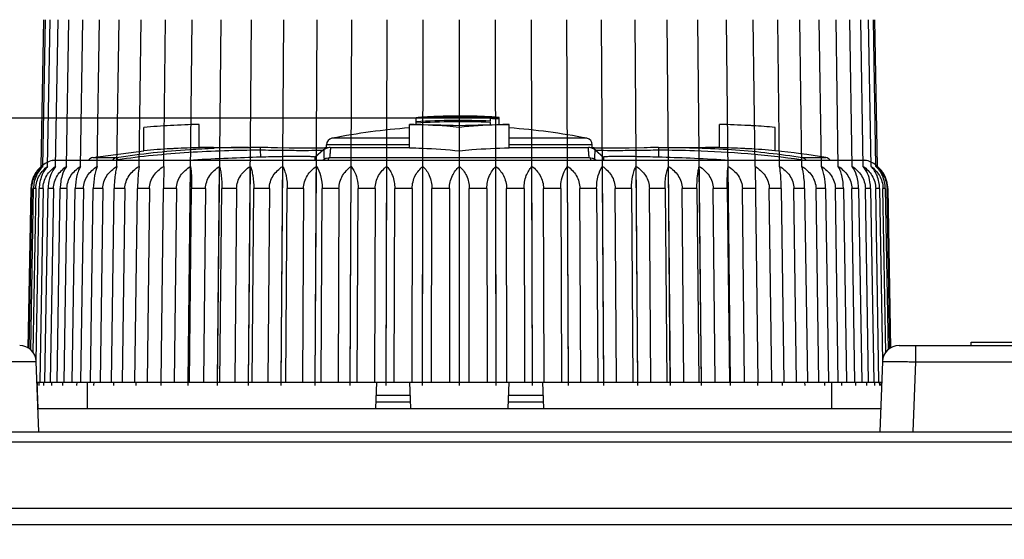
# Model space of a CAD drawing. Header units: millimetres. Extents: x 1117 to 38156, y -1945 to 7303.
# Tile 101 of 256: x 3461 to 3490, y 1320 to 1336. Entities that reach past the tile are written whole.
import ezdxf

# ---------------------------------------------------------------- set-up
doc = ezdxf.new("R2010")
doc.units = ezdxf.units.MM
doc.styles.get("Standard").update_dxf_attribs({"font": 'arial.ttf'})
doc.dimstyles.new('DIMSTYLE_1', dxfattribs={"dimtxt": 4.2, "dimasz": 3.6, "dimexe": 2.5, "dimexo": 0, "dimgap": 1.05, "dimtad": 1, "dimdsep": 46, "dimtxsty": 'Standard', "dimblk": '_FILLED', "dimblk1": '_FILLED', "dimblk2": '_FILLED', "dimcen": 0.09, "dimazin": 2, "dimtp": 0.01, "dimtm": 0.01, "dimtfac": 1, "dimtofl": 0, "dimtmove": 0, "dimatfit": 3, "dimldrblk": '_FILLED', "dimfxl": 0, "dimtolj": 1, "dimarcsym": 0})

# ---------------------------------------------------------------- blocks, each defined once
blk = doc.blocks.new('_FILLED')
at = {"color": 0, "linetype": 'ByBlock'}
blk.add_solid([(0, 0), (-1, 0.1667), (-1, -0.1667)], dxfattribs=at)
blk = doc.blocks.new('*D31')
at = {"color": 0, "linetype": 'Continuous', "lineweight": -2}
for p, q in [((3474.954, 1332.764), (3306.719, 1332.764)), ((3309.219, 1329.164), (3309.219, 1126.627)), ((3367.644, 1123.027), (3306.719, 1123.027))]:
    blk.add_line(p, q, dxfattribs=at)
at = {"layer": 'Defpoints', "color": 0, "linetype": 'Continuous'}
for p in [(3474.954, 1332.764), (3309.219, 1123.027), (3367.644, 1123.027)]:
    blk.add_point(p, dxfattribs=at)
at = {"color": 0, "linetype": 'Continuous', "lineweight": -2, "xscale": 3.6, "yscale": 3.6, "zscale": 3.6}
for p, rotation in [((3309.219, 1332.764), 90), ((3309.219, 1123.027), 270)]:
    blk.add_blockref('_FILLED', p, dxfattribs=dict(at, rotation=rotation))
at = {"color": 0, "linetype": 'Continuous', "insert": (3294.836, 1203.743), "char_height": 10, "width": 18.50625, "attachment_point": 2, "rotation": 90, "line_spacing_factor": 0.9}
blk.add_mtext('\\A1;209.74', dxfattribs=at)

msp = doc.modelspace()

# ---------------------------------------------------------------- linework, layer by layer
at = {"linetype": 'Continuous'}
for p, q in [((3461.168, 1331.314), (3461.245, 1335.725)), ((3461.216, 1331.314), (3461.293, 1335.725)), ((3461.36, 1331.314), (3461.436, 1335.725)), ((3461.597, 1331.314), (3461.672, 1335.725)), ((3461.927, 1331.314), (3462, 1335.725)), ((3462.348, 1331.314), (3462.417, 1335.725)), ((3462.855, 1331.314), (3462.921, 1335.725)), ((3463.444, 1331.314), (3463.508, 1335.725)), ((3464.113, 1331.314), (3464.172, 1335.725)), ((3464.855, 1331.314), (3464.909, 1335.725)), ((3465.59, 1324.727), (3465.714, 1335.725)), ((3466.469, 1324.727), (3466.579, 1335.725)), ((3467.404, 1324.727), (3467.499, 1335.725)), ((3468.386, 1324.727), (3468.467, 1335.725)), ((3469.41, 1324.727), (3469.476, 1335.725)), ((3470.467, 1324.727), (3470.516, 1335.725)), ((3471.548, 1324.727), (3471.582, 1335.725)), ((3472.647, 1324.727), (3472.663, 1335.725)), ((3473.754, 1324.727), (3473.754, 1335.725)), ((3474.86, 1324.727), (3474.844, 1335.725)), ((3475.959, 1324.727), (3475.926, 1335.725)), ((3477.041, 1324.727), (3476.991, 1335.725)), ((3478.097, 1324.727), (3478.032, 1335.725)), ((3479.121, 1324.727), (3479.04, 1335.725)), ((3480.104, 1324.727), (3480.008, 1335.725)), ((3481.038, 1324.727), (3480.928, 1335.725)), ((3481.917, 1324.727), (3481.794, 1335.725)), ((3482.652, 1331.314), (3482.598, 1335.725)), ((3483.394, 1331.314), (3483.335, 1335.725)), ((3484.063, 1331.314), (3483.999, 1335.725)), ((3484.652, 1331.314), (3484.586, 1335.725)), ((3485.159, 1331.314), (3485.09, 1335.725)), ((3485.58, 1331.314), (3485.507, 1335.725)), ((3485.91, 1331.314), (3485.835, 1335.725)), ((3486.147, 1331.314), (3486.072, 1335.725)), ((3486.291, 1331.314), (3486.214, 1335.725)), ((3486.339, 1331.314), (3486.262, 1335.725)), ((3465.919, 1331.874), (3465.919, 1332.574)), ((3472.254, 1331.874), (3472.254, 1332.574)), ((3472.454, 1332.572), (3472.454, 1332.777)), ((3474.688, 1332.673), (3474.688, 1332.751)), ((3474.688, 1332.567), (3474.688, 1332.635)), ((3474.954, 1332.571), (3474.954, 1332.785)), ((3475.254, 1331.874), (3475.254, 1332.574)), ((3481.588, 1331.874), (3481.588, 1332.574)), ((3464.254, 1331.782), (3464.254, 1332.485)), ((3473.754, 1331.782), (3473.754, 1332.485)), ((3483.254, 1331.782), (3483.254, 1332.485)), ((3469.754, 1331.87), (3469.754, 1331.963)), ((3472.254, 1331.963), (3469.754, 1331.963)), ((3472.254, 1332.159), (3469.916, 1332.159)), ((3477.592, 1332.159), (3475.254, 1332.159)), ((3477.754, 1331.963), (3475.254, 1331.963)), ((3477.754, 1331.87), (3477.754, 1331.963)), ((3462.721, 1331.58), (3464.254, 1331.782)), ((3466.35, 1331.882), (3467.452, 1331.882)), ((3467.756, 1331.808), (3467.764, 1331.591)), ((3468.276, 1331.872), (3468.087, 1331.876)), ((3468.628, 1331.865), (3468.276, 1331.872)), ((3468.789, 1331.862), (3468.628, 1331.865)), ((3468.939, 1331.86), (3468.789, 1331.862)), ((3469.668, 1331.808), (3469.416, 1331.591)), ((3469.644, 1331.806), (3469.664, 1331.807)), ((3469.683, 1331.866), (3469.653, 1331.865)), ((3469.702, 1331.832), (3469.668, 1331.808)), ((3469.868, 1331.882), (3472.254, 1331.882)), ((3475.254, 1331.882), (3477.64, 1331.882)), ((3477.839, 1331.808), (3477.839, 1331.808)), ((3477.839, 1331.808), (3478.091, 1331.591)), ((3479.748, 1331.88), (3479.606, 1331.879)), ((3479.751, 1331.808), (3479.743, 1331.591)), ((3479.747, 1331.88), (3480.028, 1331.882)), ((3480.028, 1331.882), (3481.157, 1331.882)), ((3461.496, 1331.493), (3461.554, 1331.501)), ((3486.011, 1331.493), (3461.496, 1331.493)), ((3461.554, 1331.501), (3485.954, 1331.501)), ((3462.721, 1331.58), (3463.436, 1331.58)), ((3463.477, 1331.501), (3463.465, 1331.523)), ((3469.681, 1331.523), (3469.651, 1331.501)), ((3469.845, 1331.58), (3477.662, 1331.58)), ((3477.856, 1331.501), (3477.827, 1331.523)), ((3484.042, 1331.523), (3484.03, 1331.501)), ((3484.071, 1331.58), (3484.787, 1331.58)), ((3486.011, 1331.493), (3485.954, 1331.501)), ((3464.855, 1331.314), (3464.846, 1330.647)), ((3465.591, 1324.827), (3465.664, 1331.314)), ((3466.47, 1324.827), (3466.535, 1331.314)), ((3467.404, 1324.827), (3467.461, 1331.314)), ((3468.387, 1324.827), (3468.435, 1331.314)), ((3469.41, 1324.827), (3469.449, 1331.314)), ((3470.467, 1324.827), (3470.496, 1331.314)), ((3471.548, 1324.827), (3471.568, 1331.314)), ((3472.647, 1324.827), (3472.657, 1331.314)), ((3473.754, 1324.827), (3473.754, 1331.314)), ((3474.86, 1324.827), (3474.85, 1331.314)), ((3475.959, 1324.827), (3475.939, 1331.314)), ((3477.04, 1324.827), (3477.011, 1331.314)), ((3478.097, 1324.827), (3478.058, 1331.314)), ((3479.12, 1324.827), (3479.072, 1331.314)), ((3480.103, 1324.827), (3480.046, 1331.314)), ((3481.037, 1324.827), (3480.972, 1331.314)), ((3481.916, 1324.827), (3481.843, 1331.314)), ((3482.652, 1331.314), (3482.733, 1324.827)), ((3460.775, 1325.847), (3460.859, 1330.647)), ((3460.882, 1330.647), (3460.798, 1325.834)), ((3460.849, 1325.8), (3460.934, 1330.647)), ((3460.882, 1330.647), (3460.859, 1330.647)), ((3461.003, 1330.647), (3460.918, 1325.716)), ((3461.003, 1330.647), (3460.934, 1330.647)), ((3461.017, 1325.457), (3461.106, 1330.647)), ((3461.221, 1330.647), (3461.106, 1330.647)), ((3461.221, 1330.647), (3461.123, 1324.827)), ((3461.277, 1324.827), (3461.375, 1330.647)), ((3461.534, 1330.647), (3461.375, 1330.647)), ((3461.534, 1330.647), (3461.439, 1324.827)), ((3461.643, 1324.827), (3461.738, 1330.647)), ((3461.941, 1330.647), (3461.738, 1330.647)), ((3461.941, 1330.647), (3461.849, 1324.827)), ((3462.101, 1324.827), (3462.193, 1330.647)), ((3462.437, 1330.647), (3462.193, 1330.647)), ((3462.437, 1330.647), (3462.349, 1324.827)), ((3462.647, 1324.827), (3462.735, 1330.647)), ((3463.019, 1330.647), (3462.735, 1330.647)), ((3463.019, 1330.647), (3462.936, 1324.827)), ((3463.278, 1324.827), (3463.362, 1330.647)), ((3463.684, 1330.647), (3463.362, 1330.647)), ((3463.684, 1330.647), (3463.606, 1324.827)), ((3463.989, 1324.827), (3464.067, 1330.647)), ((3464.424, 1330.647), (3464.067, 1330.647)), ((3464.424, 1330.647), (3464.353, 1324.827)), ((3464.774, 1324.827), (3464.846, 1330.647)), ((3465.236, 1330.647), (3464.846, 1330.647)), ((3465.236, 1330.647), (3465.171, 1324.827)), ((3465.628, 1324.827), (3465.693, 1330.647)), ((3466.113, 1330.647), (3465.693, 1330.647)), ((3466.113, 1330.647), (3466.055, 1324.827)), ((3466.543, 1324.827), (3466.602, 1330.647)), ((3467.048, 1330.647), (3466.602, 1330.647)), ((3467.048, 1330.647), (3466.997, 1324.827)), ((3467.514, 1324.827), (3467.564, 1330.647)), ((3468.034, 1330.647), (3467.564, 1330.647)), ((3468.034, 1330.647), (3467.991, 1324.827)), ((3468.531, 1324.827), (3468.574, 1330.647)), ((3469.063, 1330.647), (3468.574, 1330.647)), ((3469.063, 1330.647), (3469.028, 1324.827)), ((3469.589, 1324.827), (3469.623, 1330.647)), ((3470.128, 1330.647), (3469.623, 1330.647)), ((3470.128, 1330.647), (3470.102, 1324.827)), ((3470.678, 1324.827), (3470.704, 1330.647)), ((3471.221, 1330.647), (3470.704, 1330.647)), ((3471.221, 1330.647), (3471.203, 1324.827)), ((3471.79, 1324.827), (3471.808, 1330.647)), ((3472.333, 1330.647), (3471.808, 1330.647)), ((3472.333, 1330.647), (3472.324, 1324.827)), ((3472.918, 1324.827), (3472.927, 1330.647)), ((3473.455, 1330.647), (3472.927, 1330.647)), ((3473.455, 1330.647), (3473.455, 1324.827)), ((3474.052, 1324.827), (3474.052, 1330.647)), ((3474.58, 1330.647), (3474.052, 1330.647)), ((3474.58, 1330.647), (3474.589, 1324.827)), ((3475.183, 1324.827), (3475.174, 1330.647)), ((3475.699, 1330.647), (3475.174, 1330.647)), ((3475.699, 1330.647), (3475.717, 1324.827)), ((3476.304, 1324.827), (3476.286, 1330.647)), ((3476.803, 1330.647), (3476.286, 1330.647)), ((3476.803, 1330.647), (3476.829, 1324.827)), ((3477.405, 1324.827), (3477.379, 1330.647)), ((3477.884, 1330.647), (3477.379, 1330.647)), ((3477.884, 1330.647), (3477.918, 1324.827)), ((3478.479, 1324.827), (3478.444, 1330.647)), ((3478.933, 1330.647), (3478.444, 1330.647)), ((3478.933, 1330.647), (3478.976, 1324.827)), ((3479.516, 1324.827), (3479.473, 1330.647)), ((3479.943, 1330.647), (3479.473, 1330.647)), ((3479.943, 1330.647), (3479.993, 1324.827)), ((3480.51, 1324.827), (3480.459, 1330.647)), ((3480.905, 1330.647), (3480.459, 1330.647)), ((3480.905, 1330.647), (3480.964, 1324.827)), ((3481.452, 1324.827), (3481.394, 1330.647)), ((3481.814, 1330.647), (3481.394, 1330.647)), ((3481.814, 1330.647), (3481.879, 1324.827)), ((3482.336, 1324.827), (3482.271, 1330.647)), ((3482.661, 1330.647), (3482.271, 1330.647)), ((3483.154, 1324.827), (3483.083, 1330.647)), ((3483.44, 1330.647), (3483.083, 1330.647)), ((3483.44, 1330.647), (3483.518, 1324.827)), ((3483.901, 1324.827), (3483.823, 1330.647)), ((3484.145, 1330.647), (3483.823, 1330.647)), ((3484.145, 1330.647), (3484.229, 1324.827)), ((3484.571, 1324.827), (3484.488, 1330.647)), ((3484.772, 1330.647), (3484.488, 1330.647)), ((3484.772, 1330.647), (3484.86, 1324.827)), ((3485.158, 1324.827), (3485.07, 1330.647)), ((3485.314, 1330.647), (3485.07, 1330.647)), ((3485.314, 1330.647), (3485.406, 1324.827)), ((3485.658, 1324.827), (3485.566, 1330.647)), ((3485.769, 1330.647), (3485.566, 1330.647)), ((3485.769, 1330.647), (3485.864, 1324.827)), ((3486.068, 1324.827), (3485.973, 1330.647)), ((3486.132, 1330.647), (3485.973, 1330.647)), ((3486.132, 1330.647), (3486.23, 1324.827)), ((3486.384, 1324.827), (3486.286, 1330.647)), ((3486.401, 1330.647), (3486.286, 1330.647)), ((3486.401, 1330.647), (3486.49, 1325.457)), ((3486.589, 1325.716), (3486.504, 1330.647)), ((3486.573, 1330.647), (3486.504, 1330.647)), ((3486.573, 1330.647), (3486.658, 1325.8)), ((3486.709, 1325.834), (3486.625, 1330.647)), ((3486.648, 1330.647), (3486.625, 1330.647)), ((3486.648, 1330.647), (3486.732, 1325.847)), ((3489.154, 1325.927), (3489.154, 1326.027)), ((3489.154, 1326.027), (3500.062, 1326.027)), ((3486.989, 1325.927), (3500.399, 1325.927)), ((3487.489, 1325.436), (3487.489, 1325.927)), ((3461.099, 1323.327), (3461.018, 1325.446)), ((3486.489, 1325.446), (3486.408, 1323.327)), ((3487.408, 1323.327), (3487.489, 1325.436)), ((3487.489, 1325.436), (3500.899, 1325.436)), ((3461.072, 1324.027), (3461.042, 1324.828)), ((3461.042, 1324.827), (3486.465, 1324.827)), ((3461.054, 1324.727), (3461.055, 1324.828)), ((3461.102, 1324.727), (3461.104, 1324.827)), ((3461.246, 1324.727), (3461.248, 1324.828)), ((3461.486, 1324.727), (3461.488, 1324.827)), ((3461.819, 1324.727), (3461.821, 1324.828)), ((3462.243, 1324.727), (3462.245, 1324.827)), ((3462.554, 1324.827), (3462.554, 1324.027)), ((3462.755, 1324.727), (3462.756, 1324.827)), ((3463.35, 1324.727), (3463.352, 1324.827)), ((3464.025, 1324.727), (3464.026, 1324.827)), ((3464.773, 1324.727), (3464.774, 1324.827)), ((3471.254, 1324.827), (3471.226, 1324.027)), ((3472.254, 1324.827), (3472.281, 1324.027)), ((3475.226, 1324.027), (3475.254, 1324.827)), ((3476.254, 1324.827), (3476.281, 1324.027)), ((3482.734, 1324.727), (3482.733, 1324.827)), ((3483.482, 1324.727), (3483.481, 1324.827)), ((3484.157, 1324.727), (3484.155, 1324.827)), ((3484.752, 1324.727), (3484.751, 1324.827)), ((3484.954, 1324.827), (3484.954, 1324.027)), ((3485.264, 1324.727), (3485.262, 1324.827)), ((3485.688, 1324.727), (3485.686, 1324.828)), ((3486.021, 1324.727), (3486.019, 1324.827)), ((3486.261, 1324.727), (3486.259, 1324.828)), ((3486.405, 1324.727), (3486.403, 1324.827)), ((3486.454, 1324.727), (3486.452, 1324.828)), ((3471.233, 1324.227), (3472.274, 1324.227)), ((3471.24, 1324.427), (3472.267, 1324.427)), ((3475.233, 1324.227), (3476.274, 1324.227)), ((3475.24, 1324.427), (3476.267, 1324.427)), ((3461.072, 1324.027), (3486.435, 1324.027)), ((3445.004, 1323.327), (3502.504, 1323.327)), ((3444.254, 1323.027), (3503.254, 1323.027)), ((3510.254, 1321.027), (3437.254, 1321.027)), ((3510.254, 1320.536), (3437.254, 1320.536))]:
    msp.add_line(p, q, dxfattribs=at)
for points in [[(3468.087, 1331.876), (3467.99, 1331.877), (3467.891, 1331.879), (3467.759, 1331.88)], [(3469.653, 1331.865), (3469.622, 1331.864), (3469.587, 1331.863), (3469.55, 1331.862), (3469.51, 1331.861), (3469.466, 1331.86), (3469.42, 1331.859), (3469.371, 1331.859), (3469.318, 1331.858), (3469.263, 1331.858), (3469.204, 1331.858), (3469.142, 1331.858), (3469.077, 1331.859), (3469.01, 1331.859), (3468.939, 1331.86)], [(3469.795, 1331.873), (3469.783, 1331.872), (3469.769, 1331.871), (3469.751, 1331.87), (3469.731, 1331.869), (3469.708, 1331.868), (3469.682, 1331.866)], [(3469.751, 1331.87), (3469.731, 1331.869), (3469.708, 1331.868), (3469.683, 1331.866)], [(3469.868, 1331.882), (3469.83, 1331.879), (3469.741, 1331.854), (3469.702, 1331.832)], [(3477.839, 1331.808), (3477.793, 1331.84), (3477.684, 1331.879), (3477.64, 1331.882)], [(3478.86, 1331.865), (3478.698, 1331.862), (3478.621, 1331.861), (3478.547, 1331.86), (3478.476, 1331.859), (3478.408, 1331.858), (3478.343, 1331.858), (3478.282, 1331.858), (3478.223, 1331.858), (3478.168, 1331.858), (3478.116, 1331.859), (3478.067, 1331.859), (3478.021, 1331.86), (3477.978, 1331.861), (3477.938, 1331.862), (3477.901, 1331.863), (3477.868, 1331.864), (3477.837, 1331.866), (3477.81, 1331.867), (3477.785, 1331.868), (3477.763, 1331.87), (3477.745, 1331.871), (3477.729, 1331.872), (3477.716, 1331.873), (3477.706, 1331.874), (3477.699, 1331.875), (3477.698, 1331.875)], [(3479.606, 1331.879), (3479.506, 1331.877), (3479.407, 1331.875), (3479.311, 1331.874), (3478.86, 1331.865)]]:
    msp.add_lwpolyline(points, dxfattribs=at)
for centre, radius, start, end in [((3473.68, 1317.687), 15.14, 92.902, 94.6464), ((3473.754, 1312.327), 20.472, 86.6396, 93.6408), ((3473.841, 1317.896), 14.931, 91.7591, 93.8978), ((3473.754, 1312.327), 20.486, 86.6419, 92.5954), ((3473.679, 1317.706), 15.12, 90.7957, 92.9018), ((3473.84, 1317.91), 14.917, 90.3333, 91.7587), ((3473.84, 1317.912), 14.915, 89.1104, 90.3332), ((3473.84, 1317.895), 14.931, 85.7221, 89.1094), ((3466.164, 1311.771), 20.802, 93.0596, 95.2695), ((3466.431, 1306.638), 25.941, 91.1302, 93.0439), ((3473.754, 1312.327), 20.368, 87.3716, 93.6595), ((3473.754, 1312.327), 20.33, 87.3666, 93.6663), ((3473.754, 1312.327), 20.446, 86.6353, 87.3816), ((3481.076, 1306.638), 25.941, 86.9561, 88.8698), ((3481.248, 1310.197), 22.378, 86.5512, 86.9111), ((3481.368, 1312.078), 20.494, 84.7202, 86.5701), ((3473.754, 1312.327), 20.2, 94.2612, 100.9528), ((3473.754, 1312.327), 20.2, 79.0472, 85.7387), ((3469.954, 1331.963), 0.2, 100.9528, 180), ((3477.554, 1331.963), 0.2, 0, 79.0472), ((3466.164, 1311.712), 20.161, 93.1571, 95.4376), ((3466.306, 1309.355), 22.522, 92.8166, 93.1872), ((3466.45, 1306.135), 25.745, 91.18, 92.7841), ((3466.35, 1309.882), 22, 90, 91.1224), ((3467.44, 1303.325), 28.557, 90.074, 92.143), ((3467.451, 1300.697), 31.185, 89.4346, 89.9981), ((3481.157, 1309.882), 22, 88.8776, 90), ((3481.057, 1306.135), 25.745, 87.2158, 88.82), ((3481.201, 1309.355), 22.522, 86.8128, 87.1833), ((3481.343, 1311.712), 20.161, 84.5624, 86.8429), ((3481.157, 1309.882), 22, 80.5033, 84.5309), ((3461.755, 1330.631), 0.9, 106.7249, 130.6652), ((3462.754, 1331.383), 0.2, 99.4967, 143.3393), ((3484.754, 1331.383), 0.2, 36.6607, 80.5033), ((3485.752, 1330.631), 0.9, 49.3348, 73.2751), ((3461.761, 1330.635), 0.902, 153.7863, 157.77), ((3461.749, 1330.641), 0.889, 145.7923, 153.8019), ((3461.745, 1330.644), 0.884, 142.2943, 145.7894), ((3461.741, 1330.647), 0.878, 130.6695, 142.3007), ((3461.741, 1330.648), 0.878, 130.667, 142.3035), ((3485.766, 1330.647), 0.878, 37.6992, 49.3305), ((3485.766, 1330.648), 0.878, 37.6965, 49.333), ((3485.761, 1330.644), 0.884, 34.2058, 37.7), ((3485.762, 1330.644), 0.884, 34.2106, 37.7057), ((3485.755, 1330.64), 0.892, 26.217, 34.2002), ((3485.75, 1330.637), 0.897, 22.2086, 26.2142), ((3461.783, 1330.63), 0.925, 168.9291, 178.4405), ((3461.778, 1330.631), 0.92, 168.9048, 178.5599), ((3461.773, 1330.631), 0.915, 165.5547, 168.8914), ((3461.764, 1330.634), 0.905, 157.7718, 165.5766), ((3485.737, 1330.632), 0.911, 14.4537, 22.2045), ((3485.743, 1330.634), 0.906, 11.0827, 14.452), ((3485.724, 1330.63), 0.925, 1.5595, 11.0709), ((3461.769, 1330.631), 0.91, 178.5549, 178.9996), ((3461.722, 1330.632), 0.84, 178.6553, 179.0034), ((3461.789, 1330.633), 0.787, 178.2332, 179.0145), ((3485.717, 1330.633), 0.788, 0.9854, 1.7133), ((3485.744, 1330.631), 0.904, 1.0005, 1.5413), ((3460.518, 1325.427), 0.5, 2.1763, 90), ((3486.989, 1325.427), 0.5, 90, 177.8237)]:
    msp.add_arc(centre, radius, start, end, dxfattribs=at)
for points in [[(3472.254, 1332.574), (3472.754, 1332.57), (3473.254, 1332.561), (3473.754, 1332.545)], [(3473.754, 1332.545), (3474.253, 1332.561), (3474.753, 1332.57), (3475.254, 1332.574)], [(3463.465, 1331.523), (3463.449, 1331.518), (3463.433, 1331.512), (3463.418, 1331.504)], [(3484.042, 1331.523), (3484.058, 1331.518), (3484.074, 1331.512), (3484.089, 1331.504)]]:
    msp.add_open_spline(points, degree=3, dxfattribs=at)
for points, knots in [([(3473.754, 1332.485), (3473.629, 1332.497), (3473.13, 1332.543), (3472.629, 1332.566), (3472.254, 1332.574)], [0, 0, 0, 0, 0.250312, 1, 1, 1, 1]), ([(3475.254, 1332.574), (3475.128, 1332.572), (3474.628, 1332.556), (3474.127, 1332.523), (3473.754, 1332.485)], [0, 0, 0, 0, 0.249811, 1, 1, 1, 1]), ([(3463.436, 1331.58), (3464.164, 1331.695), (3465.144, 1331.802), (3466.126, 1331.852), (3466.372, 1331.862)], [0, 0, 0, 0, 0.74993, 1, 1, 1, 1]), ([(3463.465, 1331.523), (3464.175, 1331.621), (3465.247, 1331.727), (3466.68, 1331.796), (3467.398, 1331.807), (3467.756, 1331.808)], [0, 0, 0, 0, 0.499952, 0.749975, 1, 1, 1, 1]), ([(3467.759, 1331.88), (3467.759, 1331.88), (3467.759, 1331.878), (3467.758, 1331.875), (3467.758, 1331.869), (3467.758, 1331.861), (3467.757, 1331.85), (3467.757, 1331.832), (3467.756, 1331.818), (3467.756, 1331.808)], [0, 0, 0, 0, 0.016753, 0.065586, 0.146364, 0.258538, 0.401234, 0.573491, 1, 1, 1, 1]), ([(3467.756, 1331.808), (3467.977, 1331.807), (3468.39, 1331.802), (3468.945, 1331.794), (3469.354, 1331.796), (3469.57, 1331.801), (3469.644, 1331.806)], [0, 0, 0, 0, 0.350053, 0.656713, 0.882587, 1, 1, 1, 1]), ([(3469.664, 1331.807), (3469.665, 1331.807), (3469.666, 1331.808), (3469.668, 1331.807), (3469.668, 1331.808)], [0, 0, 0, 0, 0.730701, 1, 1, 1, 1]), ([(3469.668, 1331.808), (3469.669, 1331.807), (3469.669, 1331.806), (3469.669, 1331.804), (3469.669, 1331.801), (3469.669, 1331.799)], [0, 0, 0, 0, 0.086331, 0.27855, 1, 1, 1, 1]), ([(3469.669, 1331.799), (3469.668, 1331.788), (3469.67, 1331.759), (3469.672, 1331.703), (3469.675, 1331.622), (3469.679, 1331.559), (3469.681, 1331.523)], [0, 0, 0, 0, 0.113426, 0.314436, 0.608324, 1, 1, 1, 1]), ([(3469.868, 1331.882), (3469.869, 1331.882), (3469.869, 1331.88), (3469.87, 1331.877), (3469.87, 1331.871), (3469.87, 1331.859), (3469.87, 1331.839), (3469.868, 1331.807), (3469.864, 1331.764), (3469.859, 1331.712), (3469.853, 1331.65), (3469.848, 1331.605), (3469.845, 1331.58)], [0, 0, 0, 0, 0.004769, 0.015577, 0.033536, 0.05894, 0.132858, 0.238762, 0.377707, 0.550478, 0.757776, 1, 1, 1, 1]), ([(3472.254, 1331.874), (3472.379, 1331.871), (3472.879, 1331.856), (3473.38, 1331.821), (3473.754, 1331.782)], [0, 0, 0, 0, 0.249799, 1, 1, 1, 1]), ([(3473.754, 1331.782), (3473.878, 1331.795), (3474.377, 1331.842), (3474.878, 1331.865), (3475.254, 1331.874)], [0, 0, 0, 0, 0.250332, 1, 1, 1, 1]), ([(3477.662, 1331.58), (3477.659, 1331.605), (3477.654, 1331.65), (3477.648, 1331.712), (3477.643, 1331.765), (3477.639, 1331.807), (3477.637, 1331.839), (3477.636, 1331.861), (3477.637, 1331.874), (3477.638, 1331.88), (3477.639, 1331.882), (3477.64, 1331.882)], [0, 0, 0, 0, 0.24219, 0.449301, 0.621966, 0.760765, 0.86655, 0.940397, 0.983695, 0.994755, 1, 1, 1, 1]), ([(3477.827, 1331.523), (3477.829, 1331.563), (3477.832, 1331.619), (3477.835, 1331.689), (3477.836, 1331.728), (3477.837, 1331.759), (3477.838, 1331.781), (3477.838, 1331.796), (3477.839, 1331.804), (3477.839, 1331.806)], [0, 0, 0, 0, 0.428375, 0.595758, 0.733005, 0.841099, 0.921038, 0.973497, 1, 1, 1, 1]), ([(3477.839, 1331.808), (3477.839, 1331.807), (3477.84, 1331.807), (3477.841, 1331.807), (3477.844, 1331.807), (3477.849, 1331.807), (3477.859, 1331.806), (3477.867, 1331.806), (3477.871, 1331.805)], [0, 0, 0, 0, 0.019269, 0.069159, 0.149501, 0.260045, 0.570834, 1, 1, 1, 1]), ([(3477.839, 1331.806), (3477.839, 1331.807), (3477.839, 1331.807), (3477.839, 1331.807), (3477.839, 1331.807)], [0, 0, 0, 0, 0.580509, 1, 1, 1, 1]), ([(3477.871, 1331.805), (3477.948, 1331.801), (3478.167, 1331.795), (3478.577, 1331.794), (3479.127, 1331.802), (3479.534, 1331.807), (3479.751, 1331.808)], [0, 0, 0, 0, 0.123001, 0.349997, 0.654282, 1, 1, 1, 1]), ([(3479.748, 1331.88), (3479.748, 1331.88), (3479.748, 1331.878), (3479.749, 1331.875), (3479.749, 1331.869), (3479.749, 1331.861), (3479.75, 1331.85), (3479.75, 1331.832), (3479.751, 1331.818), (3479.751, 1331.808)], [0, 0, 0, 0, 0.017114, 0.066039, 0.146833, 0.258978, 0.401607, 0.573767, 1, 1, 1, 1]), ([(3479.751, 1331.808), (3480.109, 1331.807), (3481.543, 1331.784), (3482.977, 1331.67), (3484.042, 1331.523)], [0, 0, 0, 0, 0.250082, 1, 1, 1, 1]), ([(3480.055, 1331.882), (3480.727, 1331.882), (3482.071, 1331.837), (3483.408, 1331.685), (3484.071, 1331.58)], [0, 0, 0, 0, 0.500031, 1, 1, 1, 1]), ([(3463.436, 1331.58), (3463.412, 1331.576), (3463.366, 1331.557), (3463.331, 1331.522), (3463.317, 1331.502)], [0, 0, 0, 0, 0.494351, 1, 1, 1, 1]), ([(3463.436, 1331.58), (3463.439, 1331.579), (3463.444, 1331.574), (3463.455, 1331.555), (3463.461, 1331.537), (3463.465, 1331.523)], [0, 0, 0, 0, 0.125767, 0.33082, 1, 1, 1, 1]), ([(3467.764, 1331.591), (3467.442, 1331.581), (3466.771, 1331.556), (3466.101, 1331.523), (3465.752, 1331.503)], [0, 0, 0, 0, 0.480033, 1, 1, 1, 1]), ([(3469.416, 1331.591), (3469.416, 1331.592), (3469.414, 1331.594), (3469.403, 1331.597), (3469.38, 1331.6), (3469.341, 1331.603), (3469.287, 1331.605), (3469.219, 1331.607), (3469.137, 1331.608), (3469.041, 1331.609), (3468.933, 1331.609), (3468.814, 1331.609), (3468.635, 1331.608), (3468.393, 1331.605), (3468.086, 1331.599), (3467.873, 1331.594), (3467.764, 1331.591)], [0, 0, 0, 0, 0.001749, 0.005467, 0.019875, 0.043555, 0.07626, 0.117769, 0.16774, 0.225751, 0.291279, 0.363678, 0.442202, 0.614576, 0.802512, 1, 1, 1, 1]), ([(3469.415, 1331.503), (3469.415, 1331.52), (3469.414, 1331.55), (3469.415, 1331.579), (3469.416, 1331.591)], [0, 0, 0, 0, 0.605859, 1, 1, 1, 1]), ([(3469.681, 1331.523), (3469.68, 1331.521), (3469.677, 1331.516), (3469.676, 1331.509), (3469.676, 1331.504)], [0, 0, 0, 0, 0.217119, 1, 1, 1, 1]), ([(3469.681, 1331.523), (3469.704, 1331.54), (3469.757, 1331.568), (3469.816, 1331.579), (3469.845, 1331.58)], [0, 0, 0, 0, 0.499345, 1, 1, 1, 1]), ([(3469.845, 1331.58), (3469.834, 1331.575), (3469.815, 1331.549), (3469.805, 1331.52), (3469.8, 1331.502)], [0, 0, 0, 0, 0.400081, 1, 1, 1, 1]), ([(3477.662, 1331.58), (3477.673, 1331.575), (3477.693, 1331.549), (3477.702, 1331.52), (3477.707, 1331.502)], [0, 0, 0, 0, 0.400088, 1, 1, 1, 1]), ([(3477.662, 1331.58), (3477.691, 1331.579), (3477.75, 1331.568), (3477.803, 1331.54), (3477.827, 1331.523)], [0, 0, 0, 0, 0.500656, 1, 1, 1, 1]), ([(3477.827, 1331.523), (3477.827, 1331.521), (3477.83, 1331.516), (3477.831, 1331.509), (3477.831, 1331.504)], [0, 0, 0, 0, 0.217119, 1, 1, 1, 1]), ([(3479.743, 1331.591), (3479.634, 1331.594), (3479.421, 1331.599), (3479.114, 1331.605), (3478.872, 1331.608), (3478.694, 1331.609), (3478.574, 1331.609), (3478.466, 1331.609), (3478.37, 1331.608), (3478.288, 1331.607), (3478.22, 1331.605), (3478.166, 1331.603), (3478.127, 1331.6), (3478.104, 1331.597), (3478.093, 1331.594), (3478.091, 1331.592), (3478.091, 1331.591)], [0, 0, 0, 0, 0.197486, 0.385422, 0.557796, 0.63632, 0.708719, 0.774248, 0.832259, 0.88223, 0.923739, 0.956445, 0.980125, 0.994533, 0.998251, 1, 1, 1, 1]), ([(3478.091, 1331.591), (3478.093, 1331.579), (3478.093, 1331.549), (3478.092, 1331.52), (3478.092, 1331.503)], [0, 0, 0, 0, 0.402631, 1, 1, 1, 1]), ([(3481.756, 1331.503), (3481.403, 1331.523), (3480.732, 1331.557), (3480.06, 1331.581), (3479.743, 1331.591)], [0, 0, 0, 0, 0.526792, 1, 1, 1, 1]), ([(3484.042, 1331.523), (3484.046, 1331.537), (3484.052, 1331.555), (3484.063, 1331.574), (3484.069, 1331.579), (3484.071, 1331.58)], [0, 0, 0, 0, 0.669259, 0.874298, 1, 1, 1, 1]), ([(3484.071, 1331.58), (3484.095, 1331.576), (3484.141, 1331.557), (3484.176, 1331.522), (3484.19, 1331.502)], [0, 0, 0, 0, 0.494352, 1, 1, 1, 1]), ([(3460.882, 1330.652), (3460.883, 1330.72), (3460.903, 1330.854), (3460.976, 1331.037), (3461.082, 1331.192), (3461.17, 1331.277), (3461.216, 1331.314)], [0, 0, 0, 0, 0.267032, 0.524622, 0.768725, 1, 1, 1, 1]), ([(3461.216, 1331.314), (3461.134, 1331.236), (3460.989, 1331.028), (3460.936, 1330.779), (3460.934, 1330.647)], [0, 0, 0, 0, 0.462117, 1, 1, 1, 1]), ([(3461.003, 1330.657), (3461.005, 1330.725), (3461.026, 1330.858), (3461.105, 1331.041), (3461.218, 1331.194), (3461.311, 1331.277), (3461.36, 1331.314)], [0, 0, 0, 0, 0.263088, 0.518819, 0.764248, 1, 1, 1, 1]), ([(3461.36, 1331.314), (3461.284, 1331.234), (3461.154, 1331.022), (3461.109, 1330.779), (3461.106, 1330.647)], [0, 0, 0, 0, 0.454702, 1, 1, 1, 1]), ([(3461.221, 1330.647), (3461.222, 1330.715), (3461.243, 1330.852), (3461.326, 1331.037), (3461.447, 1331.193), (3461.545, 1331.277), (3461.597, 1331.314)], [0, 0, 0, 0, 0.259556, 0.513832, 0.760488, 1, 1, 1, 1]), ([(3461.597, 1331.314), (3461.566, 1331.275), (3461.488, 1331.16), (3461.402, 1330.936), (3461.377, 1330.747), (3461.375, 1330.647)], [0, 0, 0, 0, 0.209439, 0.577537, 1, 1, 1, 1]), ([(3461.534, 1330.647), (3461.535, 1330.715), (3461.558, 1330.852), (3461.644, 1331.038), (3461.771, 1331.194), (3461.874, 1331.277), (3461.927, 1331.314)], [0, 0, 0, 0, 0.256566, 0.50951, 0.757207, 1, 1, 1, 1]), ([(3461.927, 1331.314), (3461.868, 1331.23), (3461.773, 1331.012), (3461.74, 1330.777), (3461.738, 1330.647)], [0, 0, 0, 0, 0.439835, 1, 1, 1, 1]), ([(3461.941, 1330.647), (3461.942, 1330.715), (3461.965, 1330.853), (3462.055, 1331.039), (3462.186, 1331.195), (3462.292, 1331.277), (3462.348, 1331.314)], [0, 0, 0, 0, 0.254105, 0.505963, 0.754525, 1, 1, 1, 1]), ([(3462.348, 1331.314), (3462.325, 1331.274), (3462.283, 1331.183), (3462.216, 1330.963), (3462.195, 1330.777), (3462.193, 1330.647)], [0, 0, 0, 0, 0.197932, 0.433582, 1, 1, 1, 1]), ([(3462.437, 1330.647), (3462.438, 1330.715), (3462.462, 1330.853), (3462.554, 1331.039), (3462.689, 1331.195), (3462.797, 1331.278), (3462.855, 1331.314)], [0, 0, 0, 0, 0.25216, 0.503202, 0.752496, 1, 1, 1, 1]), ([(3462.855, 1331.314), (3462.837, 1331.273), (3462.805, 1331.182), (3462.753, 1330.96), (3462.737, 1330.777), (3462.735, 1330.647)], [0, 0, 0, 0, 0.192948, 0.427509, 1, 1, 1, 1]), ([(3463.019, 1330.647), (3463.02, 1330.716), (3463.045, 1330.854), (3463.139, 1331.04), (3463.276, 1331.195), (3463.386, 1331.278), (3463.444, 1331.314)], [0, 0, 0, 0, 0.250836, 0.501251, 0.750969, 1, 1, 1, 1]), ([(3463.4, 1331.11), (3463.388, 1331.039), (3463.37, 1330.885), (3463.363, 1330.73), (3463.362, 1330.647)], [0, 0, 0, 0, 0.4659, 1, 1, 1, 1]), ([(3463.444, 1331.314), (3463.44, 1331.299), (3463.422, 1331.232), (3463.408, 1331.164), (3463.4, 1331.11)], [0, 0, 0, 0, 0.218341, 1, 1, 1, 1]), ([(3463.684, 1330.647), (3463.685, 1330.716), (3463.709, 1330.854), (3463.804, 1331.04), (3463.943, 1331.195), (3464.054, 1331.278), (3464.113, 1331.314)], [0, 0, 0, 0, 0.250044, 0.500098, 0.750094, 1, 1, 1, 1]), ([(3464.113, 1331.314), (3464.099, 1331.221), (3464.077, 1330.999), (3464.069, 1330.776), (3464.067, 1330.647)], [0, 0, 0, 0, 0.419392, 1, 1, 1, 1]), ([(3464.424, 1330.647), (3464.425, 1330.716), (3464.45, 1330.854), (3464.545, 1331.04), (3464.684, 1331.195), (3464.796, 1331.278), (3464.855, 1331.314)], [0, 0, 0, 0, 0.249819, 0.49975, 0.749819, 1, 1, 1, 1]), ([(3465.236, 1330.647), (3465.237, 1330.716), (3465.261, 1330.854), (3465.356, 1331.04), (3465.494, 1331.195), (3465.605, 1331.278), (3465.664, 1331.314)], [0, 0, 0, 0, 0.250163, 0.500209, 0.750146, 1, 1, 1, 1]), ([(3465.664, 1331.314), (3465.676, 1331.221), (3465.692, 1330.999), (3465.695, 1330.776), (3465.693, 1330.647)], [0, 0, 0, 0, 0.419001, 1, 1, 1, 1]), ([(3466.113, 1330.647), (3466.114, 1330.715), (3466.137, 1330.853), (3466.231, 1331.04), (3466.367, 1331.195), (3466.477, 1331.278), (3466.535, 1331.314)], [0, 0, 0, 0, 0.251074, 0.501475, 0.751075, 1, 1, 1, 1]), ([(3466.535, 1331.314), (3466.546, 1331.273), (3466.566, 1331.18), (3466.596, 1330.958), (3466.603, 1330.776), (3466.602, 1330.647)], [0, 0, 0, 0, 0.188463, 0.421863, 1, 1, 1, 1]), ([(3467.048, 1330.647), (3467.048, 1330.715), (3467.071, 1330.853), (3467.163, 1331.039), (3467.296, 1331.195), (3467.404, 1331.278), (3467.461, 1331.314)], [0, 0, 0, 0, 0.25252, 0.503546, 0.752661, 1, 1, 1, 1]), ([(3467.461, 1331.314), (3467.478, 1331.273), (3467.507, 1331.181), (3467.554, 1330.96), (3467.565, 1330.776), (3467.564, 1330.647)], [0, 0, 0, 0, 0.192247, 0.426487, 1, 1, 1, 1]), ([(3468.034, 1330.647), (3468.034, 1330.715), (3468.056, 1330.853), (3468.144, 1331.039), (3468.274, 1331.195), (3468.379, 1331.277), (3468.435, 1331.314)], [0, 0, 0, 0, 0.254585, 0.506428, 0.754753, 1, 1, 1, 1]), ([(3468.435, 1331.314), (3468.457, 1331.274), (3468.496, 1331.183), (3468.558, 1330.962), (3468.575, 1330.777), (3468.574, 1330.647)], [0, 0, 0, 0, 0.197116, 0.432366, 1, 1, 1, 1]), ([(3469.063, 1330.647), (3469.063, 1330.715), (3469.084, 1330.852), (3469.169, 1331.038), (3469.294, 1331.194), (3469.396, 1331.277), (3469.449, 1331.314)], [0, 0, 0, 0, 0.257166, 0.510103, 0.757507, 1, 1, 1, 1]), ([(3469.449, 1331.314), (3469.506, 1331.229), (3469.597, 1331.011), (3469.624, 1330.777), (3469.623, 1330.647)], [0, 0, 0, 0, 0.43849, 1, 1, 1, 1]), ([(3470.128, 1330.647), (3470.128, 1330.715), (3470.148, 1330.851), (3470.228, 1331.037), (3470.347, 1331.193), (3470.445, 1331.277), (3470.496, 1331.314)], [0, 0, 0, 0, 0.260276, 0.514559, 0.760868, 1, 1, 1, 1]), ([(3470.496, 1331.314), (3470.527, 1331.275), (3470.602, 1331.16), (3470.684, 1330.935), (3470.705, 1330.747), (3470.704, 1330.647)], [0, 0, 0, 0, 0.208581, 0.576174, 1, 1, 1, 1]), ([(3471.221, 1330.647), (3471.221, 1330.715), (3471.239, 1330.851), (3471.315, 1331.036), (3471.427, 1331.192), (3471.519, 1331.277), (3471.568, 1331.314)], [0, 0, 0, 0, 0.263885, 0.519766, 0.764824, 1, 1, 1, 1]), ([(3471.568, 1331.314), (3471.642, 1331.234), (3471.768, 1331.021), (3471.808, 1330.778), (3471.808, 1330.647)], [0, 0, 0, 0, 0.453357, 1, 1, 1, 1]), ([(3472.333, 1330.647), (3472.333, 1330.715), (3472.349, 1330.85), (3472.419, 1331.035), (3472.524, 1331.192), (3472.611, 1331.277), (3472.657, 1331.314)], [0, 0, 0, 0, 0.26795, 0.525672, 0.76935, 1, 1, 1, 1]), ([(3472.657, 1331.314), (3472.738, 1331.235), (3472.879, 1331.027), (3472.927, 1330.779), (3472.927, 1330.647)], [0, 0, 0, 0, 0.460853, 1, 1, 1, 1]), ([(3473.455, 1330.647), (3473.455, 1330.779), (3473.51, 1331.032), (3473.666, 1331.237), (3473.754, 1331.314)], [0, 0, 0, 0, 0.531962, 1, 1, 1, 1]), ([(3473.754, 1331.314), (3473.841, 1331.237), (3473.997, 1331.032), (3474.052, 1330.779), (3474.052, 1330.647)], [0, 0, 0, 0, 0.46805, 1, 1, 1, 1]), ([(3474.58, 1330.647), (3474.58, 1330.779), (3474.628, 1331.027), (3474.769, 1331.235), (3474.85, 1331.314)], [0, 0, 0, 0, 0.539159, 1, 1, 1, 1]), ([(3474.85, 1331.314), (3474.896, 1331.277), (3474.983, 1331.192), (3475.088, 1331.035), (3475.158, 1330.85), (3475.174, 1330.715), (3475.174, 1330.647)], [0, 0, 0, 0, 0.230676, 0.47434, 0.732014, 1, 1, 1, 1]), ([(3475.699, 1330.647), (3475.699, 1330.778), (3475.739, 1331.021), (3475.865, 1331.234), (3475.939, 1331.314)], [0, 0, 0, 0, 0.546655, 1, 1, 1, 1]), ([(3475.939, 1331.314), (3475.988, 1331.277), (3476.08, 1331.192), (3476.192, 1331.036), (3476.268, 1330.851), (3476.286, 1330.715), (3476.286, 1330.647)], [0, 0, 0, 0, 0.235203, 0.480246, 0.736079, 1, 1, 1, 1]), ([(3476.803, 1330.647), (3476.803, 1330.715), (3476.82, 1330.949), (3476.906, 1331.183), (3477.011, 1331.314)], [0, 0, 0, 0, 0.289109, 1, 1, 1, 1]), ([(3477.011, 1331.314), (3477.062, 1331.277), (3477.16, 1331.193), (3477.279, 1331.037), (3477.359, 1330.851), (3477.379, 1330.715), (3477.379, 1330.647)], [0, 0, 0, 0, 0.23916, 0.485452, 0.739688, 1, 1, 1, 1]), ([(3477.884, 1330.647), (3477.883, 1330.777), (3477.91, 1331.011), (3478.001, 1331.229), (3478.058, 1331.314)], [0, 0, 0, 0, 0.561522, 1, 1, 1, 1]), ([(3478.058, 1331.314), (3478.111, 1331.277), (3478.213, 1331.194), (3478.338, 1331.038), (3478.423, 1330.852), (3478.444, 1330.715), (3478.444, 1330.647)], [0, 0, 0, 0, 0.242521, 0.489908, 0.742799, 1, 1, 1, 1]), ([(3478.933, 1330.647), (3478.932, 1330.777), (3478.949, 1330.962), (3479.011, 1331.183), (3479.051, 1331.274), (3479.072, 1331.314)], [0, 0, 0, 0, 0.567646, 0.802909, 1, 1, 1, 1]), ([(3479.072, 1331.314), (3479.128, 1331.277), (3479.233, 1331.195), (3479.363, 1331.039), (3479.451, 1330.853), (3479.473, 1330.715), (3479.473, 1330.647)], [0, 0, 0, 0, 0.245275, 0.493584, 0.74538, 1, 1, 1, 1]), ([(3479.943, 1330.647), (3479.942, 1330.776), (3479.953, 1330.96), (3480, 1331.181), (3480.03, 1331.273), (3480.046, 1331.314)], [0, 0, 0, 0, 0.573583, 0.807827, 1, 1, 1, 1]), ([(3480.046, 1331.314), (3480.103, 1331.278), (3480.211, 1331.195), (3480.344, 1331.039), (3480.436, 1330.853), (3480.459, 1330.715), (3480.459, 1330.647)], [0, 0, 0, 0, 0.247425, 0.49652, 0.747522, 1, 1, 1, 1]), ([(3480.905, 1330.647), (3480.904, 1330.776), (3480.911, 1330.958), (3480.941, 1331.18), (3480.961, 1331.273), (3480.972, 1331.314)], [0, 0, 0, 0, 0.578149, 0.811561, 1, 1, 1, 1]), ([(3480.972, 1331.314), (3481.03, 1331.278), (3481.14, 1331.195), (3481.276, 1331.04), (3481.37, 1330.853), (3481.393, 1330.715), (3481.394, 1330.647)], [0, 0, 0, 0, 0.248953, 0.498536, 0.748892, 1, 1, 1, 1]), ([(3481.814, 1330.647), (3481.812, 1330.776), (3481.815, 1330.999), (3481.831, 1331.221), (3481.843, 1331.314)], [0, 0, 0, 0, 0.581012, 1, 1, 1, 1]), ([(3481.843, 1331.314), (3481.902, 1331.278), (3482.013, 1331.195), (3482.151, 1331.04), (3482.246, 1330.854), (3482.27, 1330.716), (3482.271, 1330.647)], [0, 0, 0, 0, 0.249882, 0.499803, 0.749803, 1, 1, 1, 1]), ([(3482.652, 1331.314), (3482.711, 1331.278), (3482.823, 1331.195), (3482.962, 1331.04), (3483.057, 1330.854), (3483.082, 1330.716), (3483.083, 1330.647)], [0, 0, 0, 0, 0.250208, 0.500262, 0.750147, 1, 1, 1, 1]), ([(3483.44, 1330.647), (3483.438, 1330.776), (3483.43, 1330.999), (3483.409, 1331.221), (3483.394, 1331.314)], [0, 0, 0, 0, 0.58062, 1, 1, 1, 1]), ([(3483.394, 1331.314), (3483.453, 1331.278), (3483.564, 1331.195), (3483.703, 1331.04), (3483.798, 1330.854), (3483.822, 1330.716), (3483.823, 1330.647)], [0, 0, 0, 0, 0.249934, 0.499914, 0.749922, 1, 1, 1, 1]), ([(3484.102, 1331.145), (3484.099, 1331.161), (3484.088, 1331.217), (3484.074, 1331.274), (3484.063, 1331.314)], [0, 0, 0, 0, 0.278038, 1, 1, 1, 1]), ([(3484.063, 1331.314), (3484.121, 1331.278), (3484.231, 1331.195), (3484.368, 1331.04), (3484.462, 1330.854), (3484.487, 1330.716), (3484.488, 1330.647)], [0, 0, 0, 0, 0.249059, 0.498761, 0.74913, 1, 1, 1, 1]), ([(3484.145, 1330.647), (3484.144, 1330.737), (3484.136, 1330.903), (3484.115, 1331.069), (3484.102, 1331.145)], [0, 0, 0, 0, 0.539729, 1, 1, 1, 1]), ([(3484.772, 1330.647), (3484.77, 1330.777), (3484.754, 1330.96), (3484.702, 1331.182), (3484.67, 1331.274), (3484.652, 1331.314)], [0, 0, 0, 0, 0.572562, 0.807126, 1, 1, 1, 1]), ([(3484.652, 1331.314), (3484.71, 1331.278), (3484.818, 1331.195), (3484.953, 1331.039), (3485.045, 1330.853), (3485.069, 1330.715), (3485.07, 1330.647)], [0, 0, 0, 0, 0.24759, 0.496863, 0.747882, 1, 1, 1, 1]), ([(3485.314, 1330.647), (3485.312, 1330.777), (3485.291, 1330.963), (3485.224, 1331.183), (3485.182, 1331.274), (3485.159, 1331.314)], [0, 0, 0, 0, 0.56643, 0.802093, 1, 1, 1, 1]), ([(3485.159, 1331.314), (3485.215, 1331.277), (3485.321, 1331.195), (3485.452, 1331.039), (3485.542, 1330.853), (3485.565, 1330.715), (3485.566, 1330.647)], [0, 0, 0, 0, 0.245503, 0.494049, 0.74586, 1, 1, 1, 1]), ([(3485.769, 1330.647), (3485.767, 1330.777), (3485.734, 1331.012), (3485.639, 1331.23), (3485.58, 1331.314)], [0, 0, 0, 0, 0.560177, 1, 1, 1, 1]), ([(3485.58, 1331.314), (3485.634, 1331.277), (3485.736, 1331.194), (3485.863, 1331.038), (3485.949, 1330.852), (3485.972, 1330.715), (3485.973, 1330.647)], [0, 0, 0, 0, 0.242821, 0.490502, 0.743399, 1, 1, 1, 1]), ([(3486.132, 1330.647), (3486.131, 1330.715), (3486.109, 1330.95), (3486.017, 1331.184), (3485.91, 1331.314)], [0, 0, 0, 0, 0.287892, 1, 1, 1, 1]), ([(3485.91, 1331.314), (3485.962, 1331.277), (3486.06, 1331.193), (3486.181, 1331.037), (3486.264, 1330.852), (3486.285, 1330.715), (3486.286, 1330.647)], [0, 0, 0, 0, 0.239539, 0.48618, 0.740408, 1, 1, 1, 1]), ([(3486.401, 1330.647), (3486.399, 1330.779), (3486.353, 1331.022), (3486.223, 1331.234), (3486.147, 1331.314)], [0, 0, 0, 0, 0.54531, 1, 1, 1, 1]), ([(3486.147, 1331.314), (3486.196, 1331.277), (3486.289, 1331.194), (3486.402, 1331.04), (3486.481, 1330.858), (3486.502, 1330.724), (3486.504, 1330.657)], [0, 0, 0, 0, 0.235773, 0.481191, 0.736885, 1, 1, 1, 1]), ([(3486.573, 1330.647), (3486.571, 1330.779), (3486.518, 1331.028), (3486.373, 1331.236), (3486.291, 1331.314)], [0, 0, 0, 0, 0.537895, 1, 1, 1, 1]), ([(3486.291, 1331.314), (3486.337, 1331.277), (3486.426, 1331.192), (3486.532, 1331.035), (3486.605, 1330.85), (3486.624, 1330.715), (3486.625, 1330.647)], [0, 0, 0, 0, 0.231235, 0.475342, 0.732956, 1, 1, 1, 1]), ([(3460.018, 1325.436), (3460.083, 1325.437), (3460.211, 1325.439), (3460.396, 1325.442), (3460.567, 1325.445), (3460.697, 1325.446), (3460.789, 1325.447), (3460.847, 1325.448), (3460.897, 1325.448), (3460.939, 1325.448), (3460.968, 1325.448), (3460.987, 1325.448), (3460.998, 1325.448), (3461.006, 1325.447), (3461.013, 1325.447), (3461.016, 1325.446), (3461.018, 1325.447), (3461.018, 1325.446)], [0, 0, 0, 0, 0.194975, 0.382572, 0.555366, 0.706884, 0.772773, 0.831234, 0.881684, 0.923652, 0.956743, 0.969843, 0.980611, 0.989024, 0.995064, 0.998715, 1, 1, 1, 1]), ([(3486.489, 1325.446), (3486.489, 1325.447), (3486.491, 1325.446), (3486.494, 1325.447), (3486.501, 1325.447), (3486.509, 1325.448), (3486.52, 1325.448), (3486.539, 1325.448), (3486.568, 1325.448), (3486.61, 1325.448), (3486.66, 1325.448), (3486.719, 1325.447), (3486.81, 1325.446), (3486.94, 1325.445), (3487.111, 1325.442), (3487.296, 1325.439), (3487.424, 1325.437), (3487.489, 1325.436)], [0, 0, 0, 0, 0.001283, 0.004933, 0.010972, 0.019384, 0.03015, 0.04325, 0.076339, 0.118305, 0.168754, 0.227215, 0.293104, 0.444623, 0.61742, 0.805021, 1, 1, 1, 1])]:
    msp.add_open_spline(points, degree=3, knots=knots, dxfattribs=at)

# ---------------------------------------------------------------- dimensions: what is measured, and where the dimension line sits
dim = msp.add_linear_dim(base=(3309.219, 1123.027), p1=(3474.954, 1332.764), p2=(3367.644, 1123.027), angle=270, dimstyle='DIMSTYLE_1', override={"dimtxt": 10}, dxfattribs=at)
dim.commit()
dim.dimension.update_dxf_attribs({"geometry": '*D31', "text_midpoint": (3309.219, 1203.743), "dimtype": 160})

doc.saveas('drawing.dxf')
